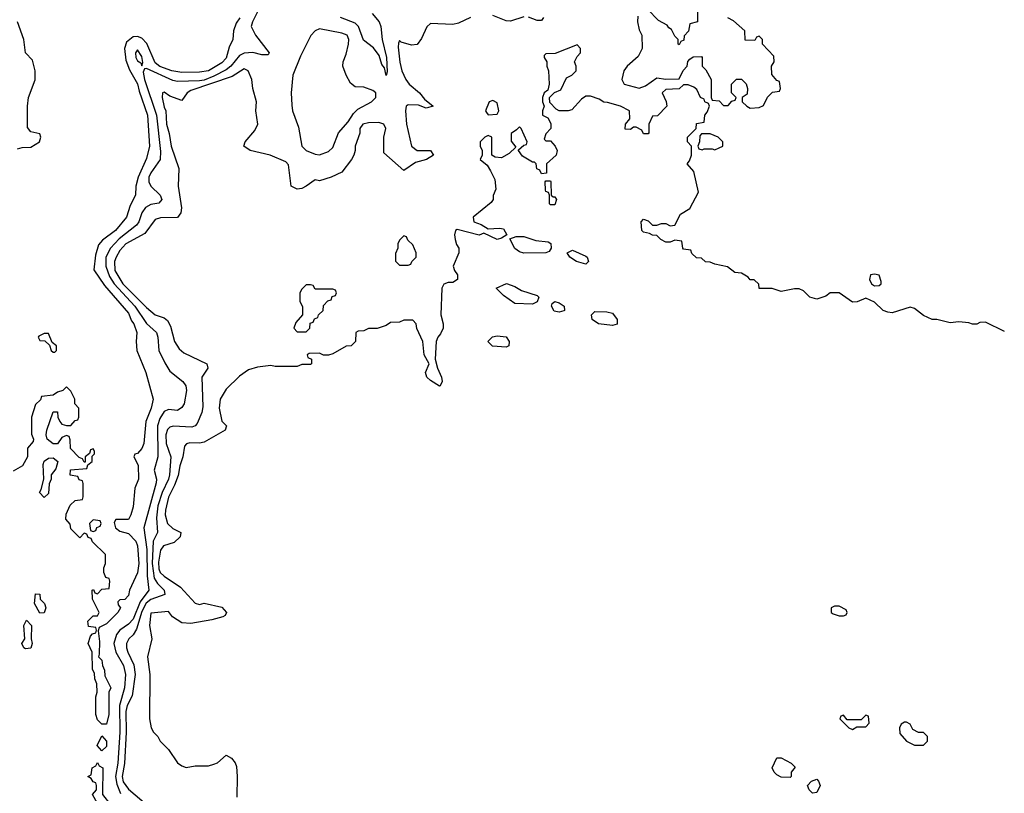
# Model space of a CAD drawing. Header units: inches. Extents: x 2710751 to 2829008, y 857003 to 965602.
# Tile 39 of 256: x 2723460 to 2727894, y 904055 to 907540. Entities that reach past the tile are written whole.
import ezdxf

# ---------------------------------------------------------------- set-up
doc = ezdxf.new("R2010")
doc.units = ezdxf.units.IN
doc.header["$MEASUREMENT"] = 0
doc.layers.add('C7920', color=7, linetype='Continuous')

msp = doc.modelspace()

# ---------------------------------------------------------------- linework, layer by layer
at = {"layer": 'C7920', "color": 2}
for points, elevation in [([(2724550, 907614.3), (2724507.4, 907530), (2724502, 907510), (2724521.1, 907470), (2724582.8, 907390), (2724578.5, 907381.5), (2724550, 907382.4), (2724510, 907392.8), (2724470, 907389.7), (2724450, 907378.9), (2724410, 907331), (2724390, 907314.6), (2724334.5, 907285.5), (2724290, 907267.9), (2724270, 907264.7), (2724170, 907261.8), (2724150, 907266.6), (2724030, 907319.5), (2724021.6, 907318.4), (2724016.3, 907303.7), (2724022, 907270), (2724076, 907110), (2724093.9, 906946.1), (2724092.2, 906910), (2724050.3, 906850), (2724041.3, 906830), (2724040.8, 906810), (2724050.4, 906790), (2724092.2, 906750), (2724099.3, 906730), (2724086.2, 906713.8), (2724050, 906706.9), (2724025.6, 906694.4), (2724010.3, 906670), (2723996.5, 906630), (2723985.4, 906614.6), (2723907.7, 906552.3), (2723868.7, 906511.3), (2723847.2, 906470), (2723847.2, 906430), (2723863.7, 906383.7), (2723885.2, 906350), (2723977.8, 906250), (2724030, 906172), (2724075.5, 906130), (2724081.6, 906110), (2724086.4, 906050), (2724113.7, 905993.7), (2724136.4, 905956.4), (2724194, 905910), (2724207.7, 905890), (2724210.4, 905870), (2724200.5, 905810), (2724190, 905793.2), (2724170, 905779.3), (2724130, 905783.7), (2724110, 905774.5), (2724090, 905743.7), (2724080.2, 905710), (2724081.1, 905570), (2724064.9, 905510), (2724075.8, 905470), (2724073.8, 905453.8), (2724018, 905250), (2724032.9, 905152.9), (2724034.1, 905034.1), (2724041.7, 904970), (2724002.8, 904917.2), (2723970, 904838.7), (2723950, 904816), (2723910, 904789.7), (2723895.8, 904770), (2723882.8, 904730), (2723892.6, 904690), (2723927.8, 904630), (2723936.5, 904590), (2723932.2, 904530), (2723908.6, 904450), (2723910.1, 904330), (2723901.7, 904190), (2723891.5, 904130), (2723896.5, 904096.5), (2723913.9, 904053.9)], 6), ([(2725047.2, 907567.2), (2725079.3, 907530), (2725086.7, 907510), (2725092.8, 907450), (2725111.6, 907370), (2725114.4, 907305.6), (2725110, 907288), (2725103.1, 907323.1), (2725090, 907338), (2725078.3, 907378.3), (2725053.5, 907413.5), (2725007.5, 907447.5), (2724986, 907510), (2724970, 907524.7), (2724904, 907550)], 6), ([(2725730, 907553.1), (2725670, 907533.3), (2725650, 907534.3), (2725590, 907558.5)], 10), ([(2726243.6, 907556.4), (2726242, 907530), (2726250, 907494), (2726261, 907470), (2726262.8, 907410), (2726245.8, 907374.2), (2726196, 907330), (2726181, 907310), (2726171.3, 907270), (2726182, 907250), (2726250, 907231.3), (2726278, 907242), (2726330, 907278), (2726370, 907272), (2726430, 907274), (2726448.4, 907311.6), (2726466, 907330), (2726468.4, 907351.6), (2726478, 907362), (2726492.7, 907372.7), (2726530, 907374), (2726534, 907370), (2726534, 907330), (2726550, 907314), (2726574, 907270), (2726574, 907190), (2726578, 907178), (2726610, 907174), (2726630, 907154), (2726650, 907154), (2726667.3, 907172.7), (2726682, 907178), (2726686, 907190), (2726666, 907210), (2726666, 907250), (2726688.4, 907271.6), (2726710, 907272), (2726731.6, 907251.6), (2726738, 907230), (2726736, 907204), (2726714, 907190), (2726714, 907170), (2726734, 907150), (2726750, 907142), (2726790, 907144.7), (2726810, 907154), (2726828.4, 907191.6), (2726850, 907214), (2726882, 907218), (2726886, 907230), (2726882, 907262), (2726870, 907266), (2726847.3, 907292.7), (2726846, 907330), (2726858, 907350), (2726856.4, 907376.4), (2726806, 907430), (2726806, 907450), (2726790, 907466), (2726778, 907462), (2726770, 907446), (2726727.3, 907447.3), (2726726, 907490), (2726674.6, 907534.6), (2726648.7, 907548.7)], 14), ([(2726512, 907590), (2726512, 907530), (2726478, 907522), (2726471.6, 907488.4), (2726452.7, 907467.3), (2726451.6, 907448.4), (2726438, 907442), (2726430, 907426), (2726426, 907430), (2726426, 907450), (2726410, 907466), (2726395.3, 907495.3), (2726383.1, 907503.1), (2726375.3, 907515.3), (2726336.4, 907536.4), (2726287.3, 907587.3)], 14), ([(2724451.5, 907548.5), (2724435.1, 907524.9), (2724422, 907490), (2724418.8, 907450), (2724403.1, 907416.9), (2724390, 907367.3), (2724370, 907345.4), (2724310, 907309.8), (2724270, 907303.1), (2724190, 907302.6), (2724145.2, 907310), (2724090, 907329.8), (2724070, 907346.3), (2724032.6, 907432.6), (2724010, 907457), (2723990, 907464.2), (2723970, 907462.4), (2723941.1, 907438.9), (2723931.5, 907410), (2723938.2, 907358.2), (2723954.5, 907314.5), (2723990, 907250.7), (2723997.5, 907217.5), (2724035.6, 907110), (2724043.8, 906970), (2724030, 906915.3), (2723993.4, 906830), (2723982, 906790), (2723980.7, 906750), (2723956.4, 906703.6), (2723940.7, 906650), (2723890.4, 906590), (2723833, 906547), (2723814.2, 906525.8), (2723801.1, 906478.9), (2723793, 906413), (2723842, 906342), (2723950, 906217.3), (2723963.7, 906183.7), (2723974, 906170), (2723987.3, 906130), (2723984, 906090), (2723987.3, 906050), (2724027.7, 905950), (2724060.5, 905830), (2724052, 905790), (2724027.3, 905730), (2724018.8, 905630), (2724010, 905608), (2723990, 905586), (2723978, 905582), (2723974, 905570), (2723992.8, 905532.8), (2723994, 905470), (2723978, 905430), (2723970, 905346), (2723960.7, 905310), (2723950, 905288.7), (2723892, 905288), (2723885.4, 905274.6), (2723891.3, 905250), (2723910, 905236), (2723950, 905224.7), (2723982, 905190), (2723990.3, 905169.7), (2723996.4, 905090), (2723990, 905048), (2723954.8, 904970), (2723950, 904946), (2723932.7, 904927.3), (2723910, 904926), (2723902, 904918), (2723903.6, 904903.6), (2723914, 904890), (2723902, 904870), (2723850, 904818), (2723818, 904802), (2723812.7, 904787.3), (2723818.8, 904738.8), (2723818, 904682), (2723814, 904670), (2723830, 904654), (2723832, 904630), (2723842, 904610), (2723843.6, 904583.6), (2723870.6, 904530), (2723861, 904510), (2723861, 904410), (2723850, 904366), (2723830, 904366), (2723810, 904386), (2723802, 904410), (2723802, 904490), (2723808, 904510), (2723807.3, 904547.3), (2723798, 904570), (2723796.4, 904596.4), (2723787.3, 904612.7), (2723786, 904690), (2723768, 904730), (2723778, 904762), (2723787.3, 904772.7), (2723802, 904778), (2723806, 904790), (2723802, 904802), (2723770, 904806), (2723766, 904830), (2723790, 904854), (2723810, 904854), (2723818, 904870), (2723788, 904930), (2723786, 904970), (2723792.7, 904972.7), (2723798, 904958), (2723810, 904954), (2723830, 904974), (2723862, 904978), (2723866, 905010), (2723862, 905022), (2723847.3, 905027.3), (2723838, 905050), (2723838, 905070), (2723846, 905090), (2723846, 905130), (2723787.3, 905187.3), (2723782, 905202), (2723767.3, 905207.3), (2723762, 905222), (2723750, 905226), (2723730, 905206), (2723690, 905246), (2723687.3, 905267.3), (2723668, 905290), (2723668.4, 905311.6), (2723687.3, 905352.7), (2723710, 905374), (2723742, 905378), (2723746, 905390), (2723746, 905450), (2723742, 905462), (2723727.3, 905467.3), (2723722, 905482), (2723687.3, 905487.3), (2723688.4, 905511.6), (2723762, 905518), (2723766, 905534), (2723786, 905550), (2723786, 905574), (2723796.4, 905583.6), (2723796.4, 905596.4), (2723790, 905606), (2723778, 905602), (2723774, 905586), (2723754, 905570), (2723754, 905546), (2723750, 905546), (2723742, 905562), (2723727.3, 905567.3), (2723688.4, 905608.4), (2723687.3, 905647.3), (2723682, 905662), (2723670, 905666), (2723650, 905658), (2723630, 905628.7), (2723610, 905628.7), (2723584, 905650), (2723579, 905670), (2723581.2, 905690), (2723610, 905774), (2723630, 905774), (2723631, 905750), (2723641, 905730), (2723650, 905718), (2723670, 905711.3), (2723690, 905712), (2723710, 905734), (2723722, 905738), (2723726, 905750), (2723726, 905790), (2723708, 905810), (2723708, 905830), (2723690, 905866), (2723670, 905886), (2723654, 905870), (2723630, 905862), (2723610, 905848), (2723558, 905842), (2723552.7, 905827.3), (2723530, 905806), (2723512, 905750), (2723512.7, 905672.7), (2723522, 905650), (2723519.6, 905640.4), (2723494, 905610), (2723494, 905570), (2723472, 905530), (2723430, 905506)], 2), ([(2723450, 906958.8), (2723470, 906964.7), (2723510, 906966), (2723548.7, 906990), (2723555.3, 907010), (2723550, 907026), (2723510, 907035.3), (2723494, 907054), (2723494.5, 907150), (2723499.6, 907190), (2723529.3, 907269.3), (2723529.4, 907310), (2723517.6, 907357.6), (2723485.2, 907390), (2723478, 907450), (2723449.7, 907530)], 2), ([(2725490, 907549.8), (2725436.2, 907523.8), (2725410, 907518.4), (2725310, 907522.7), (2725292.8, 907507.2), (2725270, 907455.3), (2725250, 907428.7), (2725224.7, 907424.7), (2725178, 907438), (2725170, 907446), (2725165.4, 907434.6), (2725163.5, 907416.5), (2725171, 907349), (2725180.4, 907310), (2725198.4, 907270), (2725213.4, 907250), (2725260.7, 907210), (2725282.5, 907182.5), (2725322, 907150), (2725290, 907141.2), (2725255.5, 907155.5), (2725210, 907156), (2725201, 907150), (2725198, 907130), (2725201.1, 907070), (2725223.8, 906970), (2725250, 906950.6), (2725310, 906950.6), (2725322.8, 906930), (2725291.3, 906910), (2725242.9, 906897.1), (2725190, 906861.2), (2725100.2, 906940.2), (2725099.3, 907010), (2725109, 907050), (2725099, 907070), (2725077.5, 907077.5), (2725030, 907076), (2725004.7, 907070), (2724991.3, 907050), (2724991.1, 907028.9), (2724971.3, 906970), (2724971, 906950), (2724964, 906930), (2724954, 906910), (2724910, 906853.2), (2724862, 906830), (2724810, 906814), (2724790, 906818), (2724750, 906789.3), (2724730, 906779.3), (2724710, 906777.2), (2724682, 906790), (2724670, 906886), (2724658.9, 906898.9), (2724588, 906930), (2724498, 906950), (2724468.7, 906970), (2724475.3, 906990), (2724518.9, 907041.1), (2724532.3, 907070), (2724523.7, 907130), (2724526, 907170), (2724509, 907230), (2724505.2, 907270), (2724488.7, 907310), (2724470, 907319.3), (2724416.7, 907283.3), (2724230, 907220.7), (2724214, 907210), (2724190, 907175.3), (2724136, 907196), (2724110, 907214), (2724102, 907210), (2724100.7, 907190), (2724110, 907146), (2724118, 907130), (2724120.3, 907070), (2724132.8, 907027.2), (2724141.3, 906970), (2724176.4, 906870), (2724173.4, 906790), (2724187.9, 906692.1), (2724184.9, 906670), (2724170, 906649.3), (2724093, 906647), (2724070, 906639.3), (2724023.4, 906576.6), (2723937.6, 906530), (2723910, 906500.5), (2723893.4, 906470), (2723886.7, 906450), (2723888.4, 906410), (2723924.7, 906350), (2724030, 906243.1), (2724070, 906210.4), (2724110, 906196.3), (2724125.3, 906185.3), (2724139.3, 906159.3), (2724157, 906090), (2724177.8, 906057.7), (2724199.3, 906039.3), (2724302.8, 905990), (2724307.3, 905970), (2724279.3, 905930), (2724284.4, 905795.6), (2724279.5, 905770), (2724258.7, 905721.3), (2724250.3, 905709.7), (2724235.1, 905704.9), (2724151.5, 905708.5), (2724136.5, 905703.5), (2724125.7, 905694.3), (2724117.6, 905670), (2724119.1, 905630), (2724140.8, 905570), (2724134, 905490), (2724130.2, 905470), (2724100.6, 905410), (2724081.4, 905350), (2724075.6, 905295.6), (2724080.4, 905230), (2724060.7, 905190), (2724056.8, 905090), (2724064.6, 905024.6), (2724079.8, 904999.8), (2724110.4, 904970), (2724114, 904950), (2724050, 904927.2), (2724029.2, 904910.8), (2724010, 904873.3), (2723985.3, 904794.7), (2723970, 904769.2), (2723950.8, 904750), (2723940.7, 904730), (2723940.5, 904710), (2723946.7, 904690), (2723974.2, 904634.2), (2723980.2, 904590), (2723965.7, 904494.3), (2723943.6, 904450), (2723937.4, 904422.6), (2723939.8, 904330), (2723931.1, 904188.9), (2723921.5, 904130), (2723925.9, 904105.9), (2723950, 904073.7), (2724050, 903987)], 10), ([(2725819.3, 907550), (2725810, 907536), (2725790, 907536.3), (2725750.7, 907550.7)], 10), ([(2727894.6, 906134.6), (2727810, 906178), (2727783.6, 906176.4), (2727770, 906168), (2727751.6, 906168.4), (2727734.6, 906174.6), (2727690, 906179), (2727650, 906174), (2727590, 906188.7), (2727568.9, 906188.9), (2727530, 906208), (2727490, 906239), (2727470, 906245.2), (2727390, 906219), (2727370, 906222), (2727349.1, 906229.1), (2727310, 906268), (2727270, 906286), (2727231.6, 906268.4), (2727210, 906268), (2727150, 906308.7), (2727110, 906308.7), (2727090, 906294), (2727050, 906281.2), (2727018, 906290), (2726990, 906318), (2726970, 906328), (2726950, 906328), (2726890, 906315.3), (2726848.9, 906328.9), (2726790, 906329), (2726788, 906348), (2726768, 906368), (2726750, 906368.7), (2726740.4, 906380.4), (2726710, 906398), (2726680.4, 906400.4), (2726647.3, 906427.3), (2726590, 906438), (2726570, 906448), (2726548.4, 906448.4), (2726530, 906466), (2726507.3, 906467.3), (2726487.3, 906487.3), (2726482, 906502), (2726450, 906506), (2726446, 906510), (2726442, 906542), (2726410, 906546), (2726390, 906538), (2726370, 906538), (2726348, 906550), (2726330, 906568), (2726310, 906568.7), (2726296.4, 906576.4), (2726270, 906582), (2726262, 906590), (2726258, 906630), (2726270, 906642), (2726290, 906634), (2726310, 906614), (2726330, 906614), (2726350, 906622), (2726370, 906622), (2726390, 906612), (2726410, 906614), (2726436.4, 906663.6), (2726478, 906690), (2726516.4, 906763.6), (2726496.4, 906856.4), (2726466, 906890), (2726476.4, 906903.6), (2726486, 906930), (2726486, 906970), (2726468, 906990), (2726468, 907010), (2726506, 907050), (2726507.3, 907072.7), (2726542, 907078), (2726546, 907110), (2726556.4, 907123.6), (2726566, 907150), (2726562, 907162), (2726546, 907170), (2726542, 907182), (2726526, 907190), (2726510, 907226), (2726496.4, 907236.4), (2726470, 907246), (2726450, 907246), (2726430, 907228), (2726370, 907226), (2726354, 907210), (2726371.6, 907171.6), (2726374, 907150), (2726332.7, 907107.3), (2726310, 907106), (2726294, 907070), (2726294, 907030), (2726290, 907026), (2726270, 907026), (2726262, 907042), (2726236.4, 907056.4), (2726223.6, 907056.4), (2726210, 907046), (2726187.3, 907047.3), (2726188, 907070), (2726207.3, 907092.7), (2726206, 907130), (2726166, 907150), (2726107.3, 907167.3), (2726090, 907168), (2726070, 907182), (2726030, 907195.3), (2726010, 907195.3), (2725990, 907182), (2725946.4, 907133.6), (2725930, 907128.7), (2725888.7, 907128.7), (2725876.4, 907136.4), (2725847.3, 907167.3), (2725846, 907190), (2725868, 907212), (2725896.5, 907223.5), (2725922, 907278), (2725946, 907290), (2725966, 907310), (2725966, 907330), (2725958, 907350), (2725970, 907374), (2725986, 907390), (2725986, 907410), (2725970, 907426), (2725871.6, 907388.4), (2725830, 907386), (2725822, 907378), (2725822, 907370), (2725834, 907350), (2725834, 907330), (2725842, 907310), (2725844.7, 907250), (2725838, 907222), (2725822, 907210), (2725814, 907190), (2725814, 907170), (2725822, 907150), (2725814, 907130), (2725814, 907110), (2725838, 907098), (2725851.6, 907071.6), (2725852, 907050), (2725830, 907026), (2725822, 907002), (2725830, 906994), (2725850, 906994), (2725870.9, 906970.9), (2725881, 906950), (2725876, 906930), (2725832, 906890), (2725832, 906848), (2725810, 906846), (2725802, 906862), (2725788.4, 906868.4), (2725786, 906890), (2725778, 906898), (2725770, 906898), (2725724.7, 906924.7), (2725706, 906950), (2725706, 906954), (2725730, 906974), (2725742, 906978), (2725746, 906990), (2725718, 907050), (2725710, 907058), (2725696.9, 907043.1), (2725672.7, 907027.3), (2725672.7, 906992.7), (2725694, 906966), (2725663.6, 906936.4), (2725630, 906918), (2725600.4, 906920.4), (2725586, 906930), (2725586, 907010), (2725570, 907018), (2725554, 907010), (2725534, 906990), (2725534, 906970), (2725542, 906950), (2725542, 906930), (2725534, 906910), (2725564.7, 906884.7), (2725579.8, 906859.8), (2725599.6, 906819.6), (2725603.6, 906776.4), (2725592.7, 906747.3), (2725592, 906730), (2725583.6, 906716.4), (2725502, 906650), (2725504.7, 906630), (2725538, 906618), (2725570, 906598), (2725621, 906601), (2725638, 906598), (2725654, 906570), (2725630, 906555.3), (2725610, 906549.5), (2725550, 906578), (2725529.5, 906569.5), (2725430, 906595.3), (2725422, 906590), (2725418, 906570), (2725421, 906550), (2725427.1, 906527.1), (2725438, 906510), (2725438, 906490), (2725411.3, 906430), (2725418, 906410), (2725432, 906390), (2725432, 906370), (2725410, 906355.3), (2725390, 906355.3), (2725370, 906348), (2725361, 906330), (2725356, 906210), (2725367.3, 906170), (2725367.3, 906150), (2725355.5, 906124.5), (2725342.8, 906110), (2725336, 906090), (2725331, 906010), (2725341, 905970), (2725358.8, 905930), (2725362, 905910), (2725354, 905890), (2725351, 905889), (2725310, 905914), (2725294, 905930), (2725288, 905950), (2725304, 905990), (2725282, 906030), (2725275.3, 906090), (2725248.4, 906148.4), (2725246, 906170), (2725230, 906186), (2725190, 906186), (2725170, 906178), (2725130, 906175.3), (2725110, 906162), (2725070, 906148), (2725030, 906148), (2725010, 906138), (2724983.6, 906136.4), (2724974, 906130), (2724972, 906090), (2724952, 906070), (2724930, 906068.7), (2724870, 906035.3), (2724850, 906028), (2724828, 906028), (2724810, 906038), (2724763.6, 906036.4), (2724754, 906030), (2724758, 906018), (2724774, 906010), (2724774, 905990), (2724770, 905986), (2724730, 905986), (2724710, 905978), (2724610, 905978), (2724590, 905982), (2724530, 905974), (2724490, 905962), (2724450, 905934), (2724390, 905875.3), (2724362.8, 905830), (2724357.3, 905790), (2724370, 905732), (2724391, 905710), (2724384.7, 905690), (2724290, 905636), (2724270, 905632), (2724226.4, 905633.6), (2724210.6, 905629.4), (2724202, 905618), (2724194.9, 905570), (2724180.9, 905530), (2724173.2, 905486.8), (2724157.2, 905442.8), (2724130, 905389.3), (2724116, 905330), (2724115.3, 905310), (2724125.3, 905270), (2724150, 905248.2), (2724184.7, 905230), (2724182.8, 905210), (2724155.1, 905184.9), (2724107.7, 905170), (2724093, 905150), (2724084.4, 905095.6), (2724086.6, 905066.6), (2724092.7, 905050), (2724110, 905032.7), (2724183.9, 904983.9), (2724250, 904911), (2724270, 904906), (2724290, 904910.8), (2724370, 904892.7), (2724391, 904870), (2724384.7, 904855.3), (2724374, 904850), (2724324.5, 904835.5), (2724230, 904819), (2724190, 904822), (2724148, 904850), (2724130, 904874), (2724050, 904866), (2724044, 904810), (2724054.8, 904750), (2724035.5, 904670), (2724045.5, 904590), (2724044.7, 904390), (2724052, 904350), (2724062, 904330), (2724082, 904310), (2724092, 904290), (2724130, 904252), (2724170, 904192), (2724190, 904178), (2724210, 904171.3), (2724250, 904178), (2724310, 904178), (2724334.6, 904185.4), (2724350, 904191.3), (2724390, 904226), (2724413.2, 904213.2), (2724430, 904191.3), (2724435.8, 904175.8), (2724439.1, 904130), (2724436.9, 904036.9)], 14)]:
    msp.add_lwpolyline(points, dxfattribs=dict(at, elevation=elevation))
for points, elevation in [([(2724810, 907499), (2724790.7, 907489.3), (2724770.7, 907469.3), (2724724.1, 907375.9), (2724690.4, 907290), (2724683, 907210), (2724685.5, 907154.5), (2724688.7, 907128.7), (2724715.2, 907055.2), (2724730.8, 906970), (2724750, 906950.8), (2724790, 906934.8), (2724810, 906931), (2724850, 906946), (2724870, 906964.7), (2724896, 907030), (2724939.6, 907080.4), (2724962.4, 907117.6), (2724982.4, 907137.6), (2725044, 907170), (2725064, 907190), (2725064, 907210), (2725050, 907221.2), (2725010, 907236), (2724970, 907237.2), (2724950, 907254), (2724929.5, 907290), (2724914.5, 907330), (2724916.2, 907350), (2724930, 907384.7), (2724940.5, 907430), (2724941.6, 907450), (2724934.5, 907470), (2724910, 907479.6)], 10), ([(2723990, 907403.7), (2723980.4, 907390), (2723982.6, 907370), (2723990, 907354), (2724005.2, 907345.2), (2724010, 907332), (2724013.6, 907346.4), (2724010, 907374)], 6), ([(2725590, 907175.3), (2725574, 907170), (2725558, 907130), (2725562, 907122), (2725570, 907112), (2725610, 907114), (2725618, 907130), (2725610, 907166)], 14), ([(2726570, 907026), (2726530, 907026), (2726523.6, 907016.4), (2726522, 906990), (2726514, 906970), (2726518, 906958), (2726534, 906954), (2726542, 906958), (2726578, 906958), (2726590, 906954), (2726610, 906962), (2726626, 906970), (2726626, 906990), (2726606, 907010)], 14), ([(2725862, 906742), (2725870, 906742), (2725878, 906730), (2725870, 906706), (2725850, 906706), (2725846, 906710), (2725846, 906750), (2725842, 906762), (2725830, 906766), (2725827.3, 906772.7), (2725826, 906810), (2725830, 906814), (2725850, 906814), (2725852, 906810), (2725854, 906750)], 14), ([(2725190, 906566), (2725170, 906546), (2725162, 906530), (2725162, 906510), (2725152.7, 906487.3), (2725152.7, 906452.7), (2725170, 906434), (2725210, 906434), (2725222, 906438), (2725226, 906450), (2725246, 906470), (2725246, 906490), (2725230, 906526), (2725207.3, 906547.3), (2725202, 906562)], 14), ([(2725730, 906488.7), (2725710, 906494), (2725689.1, 906509.1), (2725667.3, 906552.7), (2725696.4, 906563.6), (2725730, 906562.8), (2725784.9, 906544.9), (2725839.8, 906539.8), (2725851.6, 906531.6), (2725854, 906510), (2725844.7, 906495.3), (2725830, 906489.2)], 14), ([(2726010, 906438), (2725968, 906450), (2725938, 906470), (2725926, 906490), (2725950, 906502), (2726010, 906474.8), (2726016, 906470), (2726022, 906450)], 14), ([(2727310, 906393.6), (2727292, 906390), (2727286.8, 906370), (2727296, 906350), (2727310, 906340.7), (2727330, 906342.8), (2727339, 906350), (2727339.3, 906360.7), (2727330, 906388.7)], 14), ([(2724770, 906346), (2724750, 906346), (2724730, 906326), (2724722, 906310), (2724722, 906270), (2724732.7, 906247.3), (2724734, 906210), (2724703.6, 906176.4), (2724694, 906150), (2724710, 906134), (2724750, 906134), (2724766, 906150), (2724767.3, 906172.7), (2724782, 906178), (2724787.3, 906192.7), (2724802, 906198), (2724806, 906210), (2724826, 906230), (2724827.3, 906252.7), (2724847.3, 906272.7), (2724862, 906278), (2724867.3, 906292.7), (2724882, 906298), (2724886, 906310), (2724882, 906322), (2724870, 906326), (2724790, 906326), (2724782, 906342)], 14), ([(2725770, 906259), (2725690, 906262), (2725638, 906298), (2725606, 906330), (2725651.6, 906351.6), (2725690, 906338), (2725719.8, 906319.8), (2725790, 906298), (2725798, 906290), (2725790, 906268.7)], 14), ([(2725890, 906222), (2725866.8, 906226.8), (2725855.3, 906250), (2725858, 906262), (2725870, 906271), (2725890, 906264.7), (2725912, 906250), (2725914, 906230), (2725910, 906228)], 14), ([(2726130, 906162), (2726066, 906170), (2726038, 906190), (2726035.3, 906210), (2726050, 906224.7), (2726103.6, 906223.6), (2726130, 906218), (2726151.3, 906190), (2726150, 906168)], 14), ([(2723590, 906126), (2723570, 906126), (2723545.4, 906114.6), (2723542, 906110), (2723550, 906094), (2723572.7, 906092.7), (2723594, 906074), (2723602, 906050), (2723610, 906042), (2723618, 906042), (2723626, 906050), (2723626, 906070), (2723606, 906086)], 2), ([(2725650, 906064), (2725589.4, 906069.4), (2725568, 906090), (2725589.1, 906110.9), (2725610, 906116), (2725650, 906111.3), (2725664.7, 906090), (2725662, 906070)], 14), ([(2723570, 905388), (2723548.7, 905410), (2723556.4, 905423.6), (2723568.7, 905470), (2723564.7, 905535.3), (2723569.1, 905550.9), (2723590, 905564.7), (2723610, 905566), (2723632, 905550), (2723622.8, 905517.2), (2723602, 905490), (2723602, 905470), (2723591.6, 905448.4), (2723590, 905406)], 2), ([(2723790, 905286), (2723774, 905270), (2723778, 905238), (2723790, 905234), (2723802, 905238), (2723807.3, 905252.7), (2723822, 905258), (2723826, 905270), (2723822, 905282)], 2), ([(2723550, 904866), (2723526, 904910), (2723530, 904954), (2723550, 904952), (2723552, 904930), (2723571, 904910), (2723578, 904890), (2723570, 904868)], 2), ([(2727150, 904898), (2727130, 904898), (2727114, 904890), (2727114, 904870), (2727123.6, 904863.6), (2727150, 904854), (2727170, 904854), (2727182, 904858), (2727186, 904870), (2727182, 904882)], 18), ([(2723485.2, 904705.2), (2723478, 904710), (2723469.4, 904729.4), (2723482, 904750), (2723478, 904810), (2723490, 904834), (2723512, 904810), (2723511.1, 904751.1), (2723516, 904730), (2723510, 904708.7)], 2), ([(2727270, 904406), (2727250, 904386), (2727186, 904386), (2727170, 904406), (2727158, 904402), (2727154, 904390), (2727194, 904350), (2727210, 904342), (2727230, 904354), (2727270, 904354), (2727286, 904370), (2727282, 904402)], 18), ([(2727454.6, 904374.6), (2727445.4, 904374.6), (2727430, 904366), (2727422, 904350), (2727423.6, 904323.6), (2727454, 904290), (2727490, 904272), (2727530, 904272), (2727548, 904290), (2727548, 904310), (2727530, 904328), (2727508.4, 904328.4), (2727482, 904342), (2727470, 904366)], 18), ([(2723830, 904246), (2723808.7, 904270), (2723830, 904314), (2723850.7, 904290), (2723850, 904266)], 2), ([(2723890, 903918), (2723822, 904002), (2723810, 904008.7), (2723788, 904050), (2723806, 904070), (2723806, 904090), (2723802, 904102), (2723790, 904106), (2723782, 904122), (2723766, 904130), (2723782, 904138), (2723786, 904170), (2723802, 904178), (2723810, 904194), (2723818, 904178), (2723834, 904170), (2723832, 904050), (2723870, 904002), (2723886, 903966), (2723911.3, 903950), (2723918, 903938), (2723934, 903930), (2723930, 903926), (2723910, 903918)], 2), ([(2726930, 904126), (2726890, 904128), (2726870, 904138), (2726858, 904150), (2726848.7, 904170), (2726870, 904214), (2726890, 904214), (2726934, 904190), (2726952.7, 904172.7), (2726934, 904150), (2726934, 904130)], 14), ([(2727030, 904055.3), (2727015.3, 904070), (2727008, 904090), (2727026, 904110), (2727050, 904118), (2727058, 904110), (2727064.7, 904090), (2727050, 904058)], 14)]:
    msp.add_lwpolyline(points, close=True, dxfattribs=dict(at, elevation=elevation))

doc.saveas('drawing.dxf')
